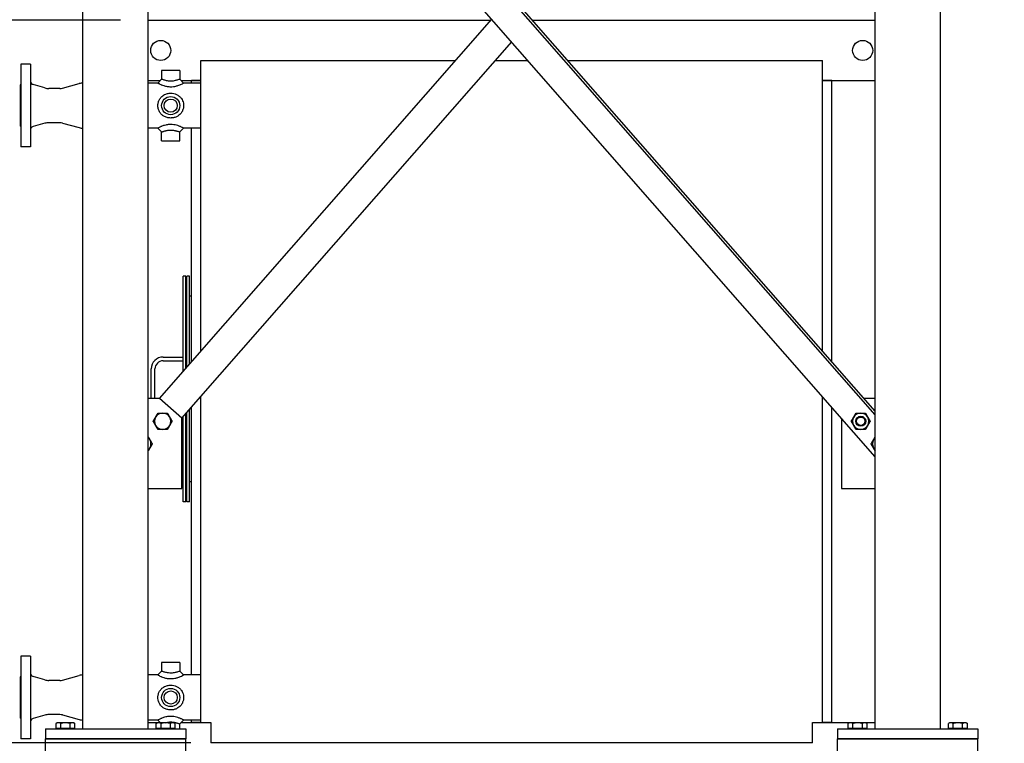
# Model space of a CAD drawing. Header units: inches. Extents: x 24 to 1128, y -94 to 748.
# Tile 14 of 256: x 119 to 217, y 285 to 357. Entities that reach past the tile are written whole.
import ezdxf

# ---------------------------------------------------------------- set-up
doc = ezdxf.new("R2010")
doc.units = ezdxf.units.IN
doc.header["$LTSCALE"] = 32
doc.header["$MEASUREMENT"] = 0
doc.layers.add('Dimension (ANSI)', color=7, linetype='Continuous', lineweight=25)
doc.layers.add('Visible (ANSI)', color=7, linetype='Continuous', lineweight=30)
doc.styles.add('Note Text (ANSI)', font='tahoma.ttf')
doc.dimstyles.new('Architectural (ANSI)', dxfattribs={"dimscale": 32, "dimtxt": 0.125, "dimasz": 0.098425, "dimexe": 0.125, "dimexo": 0.0625, "dimgap": 0.031496, "dimtad": 0, "dimtih": 1, "dimtoh": 1, "dimdec": 4, "dimrnd": 1e-08, "dimzin": 3, "dimdsep": 46, "dimlunit": 4, "dimtxsty": 'Note Text (ANSI)', "dimcen": 0.09, "dimdle": 0.393701, "dimclrd": 256, "dimclre": 256, "dimclrt": 256, "dimadec": 0, "dimazin": 3, "dimtfac": 0.96, "dimtofl": 0, "dimtmove": 0, "dimatfit": 3, "dimfxl": 1, "dimfrac": 2, "dimtolj": 1, "dimtzin": 12, "dimlwd": -1, "dimlwe": -1, "dimarcsym": 0})

# ---------------------------------------------------------------- blocks, each defined once
blk = doc.blocks.new('*D14')
at = {"layer": 'Defpoints', "color": 0, "transparency": 16777216}
for p in [(140.234, 417.109), (59.604, 127.539), (233.983, 127.539)]:
    blk.add_point(p, dxfattribs=at)
at = {"layer": 'Dimension (ANSI)', "transparency": 16777216}
for p, q in [((138.234, 417.109), (55.604, 417.109)), ((59.604, 413.959), (59.604, 254.102)), ((59.604, 130.689), (59.604, 247.035)), ((231.983, 127.539), (55.604, 127.539))]:
    blk.add_line(p, q, dxfattribs=at)
for points in [[(59.079, 413.959), (60.129, 413.959), (59.604, 417.109)], [(59.079, 130.689), (60.129, 130.689), (59.604, 127.539)]]:
    blk.add_solid(points, dxfattribs=at)
at = {"layer": 'Dimension (ANSI)', "transparency": 16777216, "insert": (46.299, 253.094), "char_height": 4, "attachment_point": 1, "style": 'Note Text (ANSI)'}
blk.add_mtext('\\A1;24\'-1 9/16"', dxfattribs=at)
blk = doc.blocks.new('*D16')
at = {"layer": 'Defpoints', "color": 0, "transparency": 16777216}
for p in [(130.984, 356.814), (75.183, 284.814), (137.984, 284.814)]:
    blk.add_point(p, dxfattribs=at)
at = {"layer": 'Dimension (ANSI)', "transparency": 16777216}
for p, q in [((128.984, 356.814), (71.183, 356.814)), ((75.183, 353.664), (75.183, 323.903)), ((75.183, 287.963), (75.183, 317.724)), ((135.984, 284.814), (71.183, 284.814))]:
    blk.add_line(p, q, dxfattribs=at)
for points in [[(74.658, 353.664), (75.708, 353.664), (75.183, 356.814)], [(74.658, 287.963), (75.708, 287.963), (75.183, 284.814)]]:
    blk.add_solid(points, dxfattribs=at)
at = {"layer": 'Dimension (ANSI)', "transparency": 16777216, "insert": (69.764, 322.896), "char_height": 4, "attachment_point": 1, "style": 'Note Text (ANSI)'}
blk.add_mtext('\\A1;6\'-0"', dxfattribs=at)

msp = doc.modelspace()

# ---------------------------------------------------------------- linework, layer by layer
at = {"layer": 'Visible (ANSI)'}
for p, q in [((204.23402, 317.47901), (134.37444, 397.17862)), ((204.23402, 317.85828), (134.70688, 397.17862)), ((125.23402, 286.18862), (125.23402, 396.42862)), ((131.73402, 286.18862), (131.73402, 396.42862)), ((204.23402, 313.30702), (131.73402, 396.01897)), ((204.23402, 286.18862), (204.23402, 396.42862)), ((210.73402, 286.18862), (210.73402, 396.42862)), ((131.73402, 356.81362), (165.87978, 356.81362)), ((132.85051, 319.13203), (165.98935, 356.93862)), ((170.08826, 356.81362), (204.23402, 356.81362)), ((135.10652, 317.15455), (167.98402, 354.663)), ((136.98402, 352.81362), (162.37364, 352.81362)), ((136.98402, 323.84777), (136.98402, 352.81362)), ((166.36298, 352.81362), (169.60506, 352.81362)), ((173.5944, 352.81362), (198.98402, 352.81362)), ((198.98402, 323.84777), (198.98402, 352.81362)), ((119.98402, 352.43862), (119.04652, 352.43862)), ((119.04652, 352.43862), (119.04652, 344.18862)), ((119.98402, 352.43862), (119.98402, 344.18862)), ((133.07777, 351.81362), (133.07777, 350.93862)), ((134.89027, 351.81362), (133.07777, 351.81362)), ((134.89027, 351.81362), (134.89027, 350.93862)), ((131.73402, 350.81362), (132.95277, 350.81362)), ((132.70277, 350.56362), (131.73402, 350.56362)), ((132.70277, 350.56362), (133.07777, 350.93862)), ((134.89027, 350.93862), (135.26527, 350.56362)), ((135.01527, 350.81362), (136.98402, 350.81362)), ((136.98402, 350.56362), (135.26527, 350.56362)), ((136.98402, 350.81362), (136.06402, 350.81362)), ((136.06402, 350.56362), (136.06402, 350.81362)), ((198.98402, 350.81362), (204.23402, 350.81362)), ((199.90402, 350.81362), (198.98402, 350.81362)), ((199.90402, 322.79818), (199.90402, 350.81362)), ((119.04652, 350.37612), (118.98402, 350.37612)), ((118.98402, 350.37612), (118.98402, 346.25112)), ((121.41887, 350.07473), (120.25566, 350.40828)), ((122.91224, 350.01662), (121.83233, 350.01662)), ((123.17605, 350.05205), (124.85223, 350.51049)), ((122.91224, 346.61062), (121.83233, 346.61062)), ((119.04652, 346.25112), (118.98402, 346.25112)), ((121.41887, 346.55252), (120.25566, 346.21897)), ((123.17605, 346.5752), (124.85223, 346.11676)), ((132.70277, 346.06362), (131.73402, 346.06362)), ((133.07777, 345.68862), (132.70277, 346.06362)), ((133.07777, 344.81362), (133.07777, 345.68862)), ((135.26527, 346.06362), (134.89027, 345.68862)), ((134.89027, 344.81362), (134.89027, 345.68862)), ((136.98402, 346.06362), (135.26527, 346.06362)), ((136.06402, 322.79818), (136.06402, 346.06362)), ((133.07777, 344.81362), (134.89027, 344.81362)), ((119.98402, 344.18862), (119.04652, 344.18862)), ((135.47452, 331.31362), (135.22452, 331.31362)), ((135.22452, 321.84043), (135.22452, 331.31362)), ((135.47452, 322.12565), (135.47452, 331.31362)), ((135.84952, 331.31362), (135.59952, 331.31362)), ((135.59952, 322.26825), (135.59952, 331.31362)), ((135.84952, 322.55347), (135.84952, 331.31362)), ((136.06402, 329.31362), (135.84952, 329.31362)), ((133.22452, 323.25112), (135.22452, 323.25112)), ((132.03702, 319.13203), (132.03702, 322.06362)), ((132.41202, 319.13203), (132.41202, 322.06362)), ((133.22452, 322.87612), (135.22452, 322.87612)), ((132.85051, 319.13203), (131.73402, 319.13203)), ((135.10652, 317.15455), (132.85051, 319.13203)), ((136.98402, 286.81362), (136.98402, 319.29651)), ((198.98402, 286.81362), (198.98402, 319.29651)), ((204.23402, 319.13203), (203.11753, 319.13203)), ((136.06402, 291.56362), (136.06402, 318.24692)), ((199.90402, 286.81362), (199.90402, 318.24692)), ((135.10652, 310.15455), (135.10652, 317.15455)), ((135.22452, 317.25112), (135.19117, 317.25112)), ((135.22452, 308.81362), (135.22452, 317.28918)), ((135.47452, 308.81362), (135.47452, 317.57439)), ((135.59952, 308.81362), (135.59952, 317.717)), ((135.84952, 308.81362), (135.84952, 318.00221)), ((200.86152, 317.15455), (200.86152, 310.15455)), ((135.22452, 316.87612), (135.10652, 316.87612)), ((136.06402, 310.81362), (135.84952, 310.81362)), ((131.73402, 310.15455), (135.10652, 310.15455)), ((200.86152, 310.15455), (204.23402, 310.15455)), ((135.47452, 308.81362), (135.22452, 308.81362)), ((135.84952, 308.81362), (135.59952, 308.81362)), ((119.98402, 293.43862), (119.04652, 293.43862)), ((119.04652, 293.43862), (119.04652, 285.18862)), ((119.98402, 293.43862), (119.98402, 285.18862)), ((133.07777, 292.81362), (133.07777, 291.93862)), ((134.89027, 292.81362), (133.07777, 292.81362)), ((134.89027, 292.81362), (134.89027, 291.93862)), ((132.70277, 291.56362), (133.07777, 291.93862)), ((134.89027, 291.93862), (135.26527, 291.56362)), ((119.04652, 291.37612), (118.98402, 291.37612)), ((118.98402, 291.37612), (118.98402, 287.25112)), ((121.41887, 291.07473), (120.25566, 291.40828)), ((122.91224, 291.01662), (121.83233, 291.01662)), ((123.17605, 291.05205), (124.85223, 291.51049)), ((132.70277, 291.56362), (131.73402, 291.56362)), ((136.98402, 291.56362), (135.26527, 291.56362)), ((119.04652, 287.25112), (118.98402, 287.25112)), ((121.41887, 287.55252), (120.25566, 287.21897)), ((122.91224, 287.61062), (121.83233, 287.61062)), ((122.67152, 286.798), (122.54583, 286.72543)), ((122.54583, 286.21363), (122.54583, 286.72543)), ((122.78037, 286.798), (122.67152, 286.798)), ((123.48402, 286.798), (122.78037, 286.798)), ((123.01492, 286.21363), (123.01492, 286.72543)), ((123.17605, 287.5752), (124.85223, 287.11676)), ((124.18767, 286.798), (123.48402, 286.798)), ((123.95312, 286.21363), (123.95312, 286.72543)), ((124.29652, 286.798), (124.18767, 286.798)), ((124.29652, 286.798), (124.42221, 286.72543)), ((124.42221, 286.21363), (124.42221, 286.72543)), ((132.70277, 287.06362), (131.73402, 287.06362)), ((131.73402, 286.81362), (132.95277, 286.81362)), ((132.67152, 286.798), (132.54583, 286.72543)), ((132.54583, 286.21363), (132.54583, 286.72543)), ((132.78037, 286.798), (132.67152, 286.798)), ((132.96839, 286.798), (132.70277, 287.06362)), ((133.48402, 286.798), (132.78037, 286.798)), ((133.01492, 286.21363), (133.01492, 286.72543)), ((134.18767, 286.798), (133.48402, 286.798)), ((133.95312, 286.21363), (133.95312, 286.72543)), ((134.29652, 286.798), (134.18767, 286.798)), ((134.29652, 286.798), (134.42221, 286.72543)), ((134.42221, 286.21363), (134.42221, 286.72543)), ((135.26527, 287.06362), (134.89027, 286.68862)), ((135.01527, 286.81362), (136.98402, 286.81362)), ((136.98402, 287.06362), (135.26527, 287.06362)), ((136.06402, 286.81362), (136.06402, 287.06362)), ((136.98402, 286.81362), (136.06402, 286.81362)), ((136.98402, 286.81362), (137.98402, 286.81362)), ((137.98402, 286.81362), (137.98402, 284.81362)), ((197.98402, 284.81362), (197.98402, 286.81362)), ((197.98402, 286.81362), (198.98402, 286.81362)), ((199.90402, 286.81362), (198.98402, 286.81362)), ((198.98402, 286.81362), (204.23402, 286.81362)), ((201.67152, 286.798), (201.54583, 286.72543)), ((201.54583, 286.21363), (201.54583, 286.72543)), ((201.78037, 286.798), (201.67152, 286.798)), ((202.48402, 286.798), (201.78037, 286.798)), ((202.01492, 286.21363), (202.01492, 286.72543)), ((203.18767, 286.798), (202.48402, 286.798)), ((202.95312, 286.21363), (202.95312, 286.72543)), ((203.29652, 286.798), (203.18767, 286.798)), ((203.29652, 286.798), (203.42221, 286.72543)), ((203.42221, 286.21363), (203.42221, 286.72543)), ((211.67152, 286.798), (211.54583, 286.72543)), ((211.54583, 286.21363), (211.54583, 286.72543)), ((211.78037, 286.798), (211.67152, 286.798)), ((212.48402, 286.798), (211.78037, 286.798)), ((212.01492, 286.21363), (212.01492, 286.72543)), ((213.18767, 286.798), (212.48402, 286.798)), ((212.95312, 286.21363), (212.95312, 286.72543)), ((213.29652, 286.798), (213.18767, 286.798)), ((213.29652, 286.798), (213.42221, 286.72543)), ((213.42221, 286.21363), (213.42221, 286.72543)), ((121.48402, 286.18862), (121.48402, 285.18862)), ((121.48402, 286.18862), (135.48402, 286.18862)), ((123.01492, 286.21363), (122.54583, 286.21363)), ((122.75277, 286.21363), (122.75277, 286.18862)), ((123.95312, 286.21363), (123.01492, 286.21363)), ((124.42221, 286.21363), (123.95312, 286.21363)), ((124.21527, 286.21363), (124.21527, 286.18862)), ((133.01492, 286.21363), (132.54583, 286.21363)), ((132.75277, 286.21363), (132.75277, 286.18862)), ((133.95312, 286.21363), (133.01492, 286.21363)), ((134.42221, 286.21363), (133.95312, 286.21363)), ((134.21527, 286.21363), (134.21527, 286.18862)), ((134.89027, 286.18862), (134.89027, 286.68862)), ((135.48402, 286.18862), (135.48402, 285.18862)), ((200.48402, 286.18862), (200.48402, 285.18862)), ((200.48402, 286.18862), (214.48402, 286.18862)), ((202.01492, 286.21363), (201.54583, 286.21363)), ((201.75277, 286.21363), (201.75277, 286.18862)), ((202.95312, 286.21363), (202.01492, 286.21363)), ((203.42221, 286.21363), (202.95312, 286.21363)), ((203.21527, 286.21363), (203.21527, 286.18862)), ((212.01492, 286.21363), (211.54583, 286.21363)), ((211.75277, 286.21363), (211.75277, 286.18862)), ((212.95312, 286.21363), (212.01492, 286.21363)), ((213.42221, 286.21363), (212.95312, 286.21363)), ((213.21527, 286.21363), (213.21527, 286.18862)), ((214.48402, 286.18862), (214.48402, 285.18862)), ((119.98402, 285.18862), (119.04652, 285.18862)), ((121.48402, 285.18862), (135.48402, 285.18862)), ((121.48402, 283.93862), (121.48402, 285.18862)), ((135.48402, 285.18862), (121.48402, 285.18862)), ((135.48402, 283.93862), (135.48402, 285.18862)), ((197.98402, 284.81362), (137.98402, 284.81362)), ((200.48402, 283.93862), (200.48402, 285.18862)), ((200.48402, 285.18862), (214.48402, 285.18862)), ((214.48402, 285.18862), (200.48402, 285.18862)), ((214.48402, 283.93862), (214.48402, 285.18862))]:
    msp.add_line(p, q, dxfattribs=at)
for centre, radius in [((132.98402, 353.81362), 1), ((202.98402, 353.81362), 1), ((133.98402, 348.31362), 0.90625), ((133.98402, 348.31362), 0.6575), ((202.79026, 316.8505), 0.50016), ((202.79026, 316.8505), 0.5), ((202.79026, 316.8505), 0.42332), ((133.98402, 289.31362), 0.90625), ((133.98402, 289.31362), 0.6575)]:
    msp.add_circle(centre, radius, dxfattribs=at)
for centre, radius, start, end in [((120.35902, 350.76875), 0.375, 180, 254), ((125.24795, 349.06362), 1.5, 90.5319471, 105.2963195), ((121.83233, 351.51662), 1.5, 254, 270), ((122.91224, 351.01662), 1, 270, 285.2963195), ((121.83233, 345.11062), 1.5, 90, 106), ((122.91224, 345.61062), 1, 74.7036805, 90), ((120.35902, 345.8585), 0.375, 106, 180), ((125.24795, 347.56362), 1.5, 254.7036805, 269.4680529), ((133.22452, 322.06362), 1.1875, 90, 180), ((133.22452, 322.06362), 0.8125, 90, 180), ((133.17778, 316.8505), 0.8125, 150, 210), ((133.17778, 316.8505), 0.8125, 90, 150), ((133.17778, 316.8505), 0.8125, 30, 90), ((133.17778, 316.8505), 0.8125, 330, 30), ((202.79026, 316.8505), 0.8125, 150, 210), ((202.79026, 316.8505), 0.8125, 90, 150), ((202.79026, 316.8505), 0.8125, 30, 90), ((202.79026, 316.8505), 0.8125, 330, 30), ((133.17778, 316.8505), 0.8125, 210, 270), ((133.17778, 316.8505), 0.8125, 270, 330), ((202.79026, 316.8505), 0.8125, 210, 270), ((202.79026, 316.8505), 0.8125, 270, 330), ((131.2003, 314.59448), 0.8125, 30, 48.9373136), ((204.76774, 314.59448), 0.8125, 131.0626864, 150), ((131.2003, 314.59448), 0.8125, 330, 30), ((204.76774, 314.59448), 0.8125, 150, 210), ((131.2003, 314.59448), 0.8125, 311.0626864, 330), ((204.76774, 314.59448), 0.8125, 210, 228.9373136), ((120.35902, 291.76875), 0.375, 180, 254), ((121.83233, 292.51662), 1.5, 254, 270), ((122.91224, 292.01662), 1, 270, 285.2963195), ((125.24795, 290.06362), 1.5, 90.5319471, 105.2963195), ((120.35902, 286.8585), 0.375, 106, 180), ((121.83233, 286.11062), 1.5, 90, 106), ((122.91224, 286.61062), 1, 74.7036805, 90), ((125.24795, 288.56362), 1.5, 254.7036805, 269.4680529)]:
    msp.add_arc(centre, radius, start, end, dxfattribs=at)
for points, knots in [([(132.70277, 350.56362), (132.70277, 350.56362), (132.70898, 350.56006), (132.74053, 350.54235), (132.77329, 350.52409), (132.86704, 350.47531), (132.93008, 350.44406), (133.02481, 350.40227), (133.04844, 350.39218), (133.13783, 350.3555), (133.21304, 350.32742), (133.39447, 350.27089), (133.50388, 350.24345), (133.73835, 350.20445), (133.8637, 350.19393), (133.98402, 350.19393)], [-3.51206982, -3.51206982, -3.51206982, -3.51206982, -3.1223982, -3.1223982, -2.55823604, -2.55823604, -1.94948186, -1.94948186, -1.7569507, -1.7569507, -1.24025512, -1.24025512, -0.63207034, -0.63207034, 0, 0, 0, 0]), ([(133.98402, 350.74804), (133.91617, 350.74804), (133.84537, 350.7523), (133.70405, 350.7693), (133.63354, 350.78172), (133.50733, 350.80913), (133.45115, 350.82337), (133.381, 350.84265), (133.36206, 350.84801), (133.28473, 350.8705), (133.22961, 350.88795), (133.14489, 350.91565), (133.11384, 350.92625), (133.08378, 350.93654), (133.07777, 350.93862), (133.07777, 350.93862)], [0, 0, 0, 0, 0.63207034, 0.63207034, 1.24025512, 1.24025512, 1.7569507, 1.7569507, 1.94948186, 1.94948186, 2.55823604, 2.55823604, 3.1223982, 3.1223982, 3.51206982, 3.51206982, 3.51206982, 3.51206982]), ([(134.89027, 350.93862), (134.89027, 350.93862), (134.88261, 350.93597), (134.84751, 350.92397), (134.81551, 350.9131), (134.73192, 350.88589), (134.67969, 350.86944), (134.60577, 350.84795), (134.58694, 350.84262), (134.5228, 350.825), (134.47364, 350.81242), (134.3592, 350.78666), (134.29314, 350.77422), (134.16365, 350.75641), (134.10014, 350.75092), (134.02026, 350.74833), (134.00204, 350.74804), (133.98402, 350.74804)], [10.53620947, 10.53620947, 10.53620947, 10.53620947, 10.97498925, 10.97498925, 11.52555668, 11.52555668, 12.09985794, 12.09985794, 12.2913286, 12.2913286, 12.74821712, 12.74821712, 13.31955091, 13.31955091, 13.88041818, 13.88041818, 14.0482793, 14.0482793, 14.0482793, 14.0482793]), ([(133.98402, 350.19393), (134.01597, 350.19393), (134.04829, 350.19463), (134.18926, 350.20085), (134.29925, 350.21412), (134.50984, 350.25434), (134.61022, 350.28134), (134.77229, 350.3339), (134.83775, 350.35859), (134.91946, 350.39213), (134.94297, 350.40216), (135.03354, 350.4421), (135.09355, 350.47163), (135.18648, 350.51963), (135.22042, 350.53842), (135.25737, 350.55908), (135.26527, 350.56362), (135.26527, 350.56362)], [-14.0482793, -14.0482793, -14.0482793, -14.0482793, -13.88041818, -13.88041818, -13.31955091, -13.31955091, -12.74821712, -12.74821712, -12.2913286, -12.2913286, -12.09985794, -12.09985794, -11.52555668, -11.52555668, -10.97498925, -10.97498925, -10.53620947, -10.53620947, -10.53620947, -10.53620947]), ([(133.98402, 347.07792), (134.01597, 347.07792), (134.04829, 347.07899), (134.18926, 347.08849), (134.29925, 347.1086), (134.50984, 347.17449), (134.61022, 347.22065), (134.77229, 347.32189), (134.83775, 347.3733), (134.91946, 347.45167), (134.94297, 347.47618), (135.03354, 347.57946), (135.09355, 347.66888), (135.18648, 347.86045), (135.22042, 347.96198), (135.25737, 348.14831), (135.26527, 348.23221), (135.26527, 348.39503), (135.25737, 348.47893), (135.2246, 348.64421), (135.19975, 348.72557), (135.1348, 348.87955), (135.09467, 348.95233), (135.01654, 349.06522), (134.98159, 349.10859), (134.90914, 349.18689), (134.87224, 349.22185), (134.79141, 349.28894), (134.74791, 349.3205), (134.62019, 349.40053), (134.53017, 349.44337), (134.3388, 349.50847), (134.23728, 349.53049), (134.08492, 349.54671), (134.03402, 349.54933), (133.9281, 349.54933), (133.87106, 349.54605), (133.70058, 349.52569), (133.58748, 349.49798), (133.4031, 349.4267), (133.3282, 349.38882), (133.20575, 349.31096), (133.15578, 349.27327), (133.07123, 349.19887), (133.03536, 349.16295), (132.96639, 349.08399), (132.93393, 349.04147), (132.85223, 348.91741), (132.80864, 348.83036), (132.74098, 348.64087), (132.71837, 348.5378), (132.70467, 348.39459), (132.70277, 348.3538), (132.70277, 348.24133), (132.70898, 348.16706), (132.74053, 347.98691), (132.77329, 347.88197), (132.86704, 347.68021), (132.93008, 347.58459), (133.02481, 347.47646), (133.04844, 347.4518), (133.13783, 347.36607), (133.21304, 347.30853), (133.39447, 347.20193), (133.50388, 347.15623), (133.73835, 347.0935), (133.8637, 347.07792), (133.98402, 347.07792)], [-14.0482793, -14.0482793, -14.0482793, -14.0482793, -13.88041818, -13.88041818, -13.31955091, -13.31955091, -12.74821712, -12.74821712, -12.2913286, -12.2913286, -12.09985794, -12.09985794, -11.52555668, -11.52555668, -10.97498925, -10.97498925, -10.53620947, -10.53620947, -10.09742969, -10.09742969, -9.65864991, -9.65864991, -9.21987013, -9.21987013, -8.91402858, -8.91402858, -8.62064719, -8.62064719, -8.3272658, -8.3272658, -7.80934495, -7.80934495, -7.28680588, -7.28680588, -7.02413965, -7.02413965, -6.73038552, -6.73038552, -6.1456643, -6.1456643, -5.70642662, -5.70642662, -5.36339235, -5.36339235, -5.07134153, -5.07134153, -4.77929071, -4.77929071, -4.26949959, -4.26949959, -3.72862879, -3.72862879, -3.51206982, -3.51206982, -3.1223982, -3.1223982, -2.55823604, -2.55823604, -1.94948186, -1.94948186, -1.7569507, -1.7569507, -1.24025512, -1.24025512, -0.63207034, -0.63207034, 0, 0, 0, 0]), ([(135.26527, 346.06362), (135.26527, 346.06362), (135.25737, 346.06817), (135.2246, 346.08649), (135.19975, 346.10025), (135.1348, 346.13453), (135.09467, 346.15504), (135.01654, 346.19231), (134.98159, 346.2083), (134.90914, 346.23959), (134.87224, 346.25474), (134.79141, 346.28566), (134.74791, 346.30122), (134.62019, 346.34272), (134.53017, 346.36745), (134.3388, 346.40671), (134.23728, 346.42103), (134.08492, 346.43159), (134.03402, 346.43332), (133.9281, 346.43332), (133.87106, 346.43115), (133.70058, 346.41793), (133.58748, 346.39998), (133.4031, 346.35791), (133.3282, 346.33654), (133.20575, 346.29638), (133.15578, 346.27806), (133.07123, 346.24475), (133.03536, 346.22965), (132.96639, 346.19919), (132.93393, 346.18407), (132.85223, 346.14457), (132.80864, 346.12176), (132.74098, 346.08533), (132.71837, 346.07248), (132.70467, 346.06471), (132.70277, 346.06362), (132.70277, 346.06362)], [-10.53620947, -10.53620947, -10.53620947, -10.53620947, -10.09742969, -10.09742969, -9.65864991, -9.65864991, -9.21987013, -9.21987013, -8.91402858, -8.91402858, -8.62064719, -8.62064719, -8.3272658, -8.3272658, -7.80934495, -7.80934495, -7.28680588, -7.28680588, -7.02413965, -7.02413965, -6.73038552, -6.73038552, -6.1456643, -6.1456643, -5.70642662, -5.70642662, -5.36339235, -5.36339235, -5.07134153, -5.07134153, -4.77929071, -4.77929071, -4.26949959, -4.26949959, -3.72862879, -3.72862879, -3.51206982, -3.51206982, -3.51206982, -3.51206982]), ([(133.07777, 345.68862), (133.07777, 345.68862), (133.0796, 345.68926), (133.09275, 345.69379), (133.11449, 345.70129), (133.17708, 345.7222), (133.2166, 345.73517), (133.28702, 345.75708), (133.31435, 345.76536), (133.37069, 345.78175), (133.39921, 345.78974), (133.46421, 345.80702), (133.50129, 345.81629), (133.58812, 345.83603), (133.63849, 345.84608), (133.75578, 345.8652), (133.82274, 345.87278), (133.92033, 345.87831), (133.95249, 345.8792), (134.01221, 345.8792), (134.04091, 345.87849), (134.12786, 345.87408), (134.18735, 345.86807), (134.3065, 345.85052), (134.3662, 345.83903), (134.45645, 345.81869), (134.48838, 345.81087), (134.54964, 345.79498), (134.5786, 345.78702), (134.63704, 345.7703), (134.66616, 345.7616), (134.73294, 345.74103), (134.76876, 345.72945), (134.82803, 345.70989), (134.85147, 345.70192), (134.88261, 345.69128), (134.89027, 345.68862), (134.89027, 345.68862)], [3.51206982, 3.51206982, 3.51206982, 3.51206982, 3.72862879, 3.72862879, 4.26949959, 4.26949959, 4.77929071, 4.77929071, 5.07134153, 5.07134153, 5.36339235, 5.36339235, 5.70642662, 5.70642662, 6.1456643, 6.1456643, 6.73038552, 6.73038552, 7.02413965, 7.02413965, 7.28680588, 7.28680588, 7.80934495, 7.80934495, 8.3272658, 8.3272658, 8.62064719, 8.62064719, 8.91402858, 8.91402858, 9.21987013, 9.21987013, 9.65864991, 9.65864991, 10.09742969, 10.09742969, 10.53620947, 10.53620947, 10.53620947, 10.53620947]), ([(133.98402, 291.74804), (133.91617, 291.74804), (133.84537, 291.7523), (133.70405, 291.7693), (133.63354, 291.78172), (133.50733, 291.80913), (133.45115, 291.82337), (133.381, 291.84265), (133.36206, 291.84801), (133.28473, 291.8705), (133.22961, 291.88795), (133.14489, 291.91565), (133.11384, 291.92625), (133.08378, 291.93654), (133.07777, 291.93862), (133.07777, 291.93862)], [0, 0, 0, 0, 0.63207034, 0.63207034, 1.24025512, 1.24025512, 1.7569507, 1.7569507, 1.94948186, 1.94948186, 2.55823604, 2.55823604, 3.1223982, 3.1223982, 3.51206982, 3.51206982, 3.51206982, 3.51206982]), ([(134.89027, 291.93862), (134.89027, 291.93862), (134.88261, 291.93597), (134.84751, 291.92397), (134.81551, 291.9131), (134.73192, 291.88589), (134.67969, 291.86944), (134.60577, 291.84795), (134.58694, 291.84262), (134.5228, 291.825), (134.47364, 291.81242), (134.3592, 291.78666), (134.29314, 291.77422), (134.16365, 291.75641), (134.10014, 291.75092), (134.02026, 291.74833), (134.00204, 291.74804), (133.98402, 291.74804)], [10.53620947, 10.53620947, 10.53620947, 10.53620947, 10.97498925, 10.97498925, 11.52555668, 11.52555668, 12.09985794, 12.09985794, 12.2913286, 12.2913286, 12.74821712, 12.74821712, 13.31955091, 13.31955091, 13.88041818, 13.88041818, 14.0482793, 14.0482793, 14.0482793, 14.0482793]), ([(132.70277, 291.56362), (132.70277, 291.56362), (132.70898, 291.56006), (132.74053, 291.54235), (132.77329, 291.52409), (132.86704, 291.47531), (132.93008, 291.44406), (133.02481, 291.40227), (133.04844, 291.39218), (133.13783, 291.3555), (133.21304, 291.32742), (133.39447, 291.27089), (133.50388, 291.24345), (133.73835, 291.20445), (133.8637, 291.19393), (133.98402, 291.19393)], [-3.51206982, -3.51206982, -3.51206982, -3.51206982, -3.1223982, -3.1223982, -2.55823604, -2.55823604, -1.94948186, -1.94948186, -1.7569507, -1.7569507, -1.24025512, -1.24025512, -0.63207034, -0.63207034, 0, 0, 0, 0]), ([(133.98402, 291.19393), (134.01597, 291.19393), (134.04829, 291.19463), (134.18926, 291.20085), (134.29925, 291.21412), (134.50984, 291.25434), (134.61022, 291.28134), (134.77229, 291.3339), (134.83775, 291.35859), (134.91946, 291.39213), (134.94297, 291.40216), (135.03354, 291.4421), (135.09355, 291.47163), (135.18648, 291.51963), (135.22042, 291.53842), (135.25737, 291.55908), (135.26527, 291.56362), (135.26527, 291.56362)], [-14.0482793, -14.0482793, -14.0482793, -14.0482793, -13.88041818, -13.88041818, -13.31955091, -13.31955091, -12.74821712, -12.74821712, -12.2913286, -12.2913286, -12.09985794, -12.09985794, -11.52555668, -11.52555668, -10.97498925, -10.97498925, -10.53620947, -10.53620947, -10.53620947, -10.53620947]), ([(133.98402, 288.07792), (134.01597, 288.07792), (134.04829, 288.07899), (134.18926, 288.08849), (134.29925, 288.1086), (134.50984, 288.17449), (134.61022, 288.22065), (134.77229, 288.32189), (134.83775, 288.3733), (134.91946, 288.45167), (134.94297, 288.47618), (135.03354, 288.57946), (135.09355, 288.66888), (135.18648, 288.86045), (135.22042, 288.96198), (135.25737, 289.14831), (135.26527, 289.23221), (135.26527, 289.39503), (135.25737, 289.47893), (135.2246, 289.64421), (135.19975, 289.72557), (135.1348, 289.87955), (135.09467, 289.95233), (135.01654, 290.06522), (134.98159, 290.10859), (134.90914, 290.18689), (134.87224, 290.22185), (134.79141, 290.28894), (134.74791, 290.3205), (134.62019, 290.40053), (134.53017, 290.44337), (134.3388, 290.50847), (134.23728, 290.53049), (134.08492, 290.54671), (134.03402, 290.54933), (133.9281, 290.54933), (133.87106, 290.54605), (133.70058, 290.52569), (133.58748, 290.49798), (133.4031, 290.4267), (133.3282, 290.38882), (133.20575, 290.31096), (133.15578, 290.27327), (133.07123, 290.19887), (133.03536, 290.16295), (132.96639, 290.08399), (132.93393, 290.04147), (132.85223, 289.91741), (132.80864, 289.83036), (132.74098, 289.64087), (132.71837, 289.5378), (132.70467, 289.39459), (132.70277, 289.3538), (132.70277, 289.24133), (132.70898, 289.16706), (132.74053, 288.98691), (132.77329, 288.88197), (132.86704, 288.68021), (132.93008, 288.58459), (133.02481, 288.47646), (133.04844, 288.4518), (133.13783, 288.36607), (133.21304, 288.30853), (133.39447, 288.20193), (133.50388, 288.15623), (133.73835, 288.0935), (133.8637, 288.07792), (133.98402, 288.07792)], [-14.0482793, -14.0482793, -14.0482793, -14.0482793, -13.88041818, -13.88041818, -13.31955091, -13.31955091, -12.74821712, -12.74821712, -12.2913286, -12.2913286, -12.09985794, -12.09985794, -11.52555668, -11.52555668, -10.97498925, -10.97498925, -10.53620947, -10.53620947, -10.09742969, -10.09742969, -9.65864991, -9.65864991, -9.21987013, -9.21987013, -8.91402858, -8.91402858, -8.62064719, -8.62064719, -8.3272658, -8.3272658, -7.80934495, -7.80934495, -7.28680588, -7.28680588, -7.02413965, -7.02413965, -6.73038552, -6.73038552, -6.1456643, -6.1456643, -5.70642662, -5.70642662, -5.36339235, -5.36339235, -5.07134153, -5.07134153, -4.77929071, -4.77929071, -4.26949959, -4.26949959, -3.72862879, -3.72862879, -3.51206982, -3.51206982, -3.1223982, -3.1223982, -2.55823604, -2.55823604, -1.94948186, -1.94948186, -1.7569507, -1.7569507, -1.24025512, -1.24025512, -0.63207034, -0.63207034, 0, 0, 0, 0]), ([(135.26527, 287.06362), (135.26527, 287.06362), (135.25737, 287.06817), (135.2246, 287.08649), (135.19975, 287.10025), (135.1348, 287.13453), (135.09467, 287.15504), (135.01654, 287.19231), (134.98159, 287.2083), (134.90914, 287.23959), (134.87224, 287.25474), (134.79141, 287.28566), (134.74791, 287.30122), (134.62019, 287.34272), (134.53017, 287.36745), (134.3388, 287.40671), (134.23728, 287.42103), (134.08492, 287.43159), (134.03402, 287.43332), (133.9281, 287.43332), (133.87106, 287.43115), (133.70058, 287.41793), (133.58748, 287.39998), (133.4031, 287.35791), (133.3282, 287.33654), (133.20575, 287.29638), (133.15578, 287.27806), (133.07123, 287.24475), (133.03536, 287.22965), (132.96639, 287.19919), (132.93393, 287.18407), (132.85223, 287.14457), (132.80864, 287.12176), (132.74098, 287.08533), (132.71837, 287.07248), (132.70467, 287.06471), (132.70277, 287.06362), (132.70277, 287.06362)], [-10.53620947, -10.53620947, -10.53620947, -10.53620947, -10.09742969, -10.09742969, -9.65864991, -9.65864991, -9.21987013, -9.21987013, -8.91402858, -8.91402858, -8.62064719, -8.62064719, -8.3272658, -8.3272658, -7.80934495, -7.80934495, -7.28680588, -7.28680588, -7.02413965, -7.02413965, -6.73038552, -6.73038552, -6.1456643, -6.1456643, -5.70642662, -5.70642662, -5.36339235, -5.36339235, -5.07134153, -5.07134153, -4.77929071, -4.77929071, -4.26949959, -4.26949959, -3.72862879, -3.72862879, -3.51206982, -3.51206982, -3.51206982, -3.51206982]), ([(133.43029, 286.798), (133.46505, 286.80723), (133.50172, 286.81638), (133.58812, 286.83603), (133.63849, 286.84608), (133.75578, 286.8652), (133.82274, 286.87278), (133.92033, 286.87831), (133.95249, 286.8792), (134.01221, 286.8792), (134.04091, 286.87849), (134.12786, 286.87408), (134.18735, 286.86807), (134.3065, 286.85052), (134.3662, 286.83903), (134.45645, 286.81869), (134.48838, 286.81087), (134.54964, 286.79498), (134.5786, 286.78702), (134.63704, 286.7703), (134.66616, 286.7616), (134.73294, 286.74103), (134.76876, 286.72945), (134.82803, 286.70989), (134.85147, 286.70192), (134.88261, 286.69128), (134.89027, 286.68862), (134.89027, 286.68862)], [5.36725812, 5.36725812, 5.36725812, 5.36725812, 5.70642662, 5.70642662, 6.1456643, 6.1456643, 6.73038552, 6.73038552, 7.02413965, 7.02413965, 7.28680588, 7.28680588, 7.80934495, 7.80934495, 8.3272658, 8.3272658, 8.62064719, 8.62064719, 8.91402858, 8.91402858, 9.21987013, 9.21987013, 9.65864991, 9.65864991, 10.09742969, 10.09742969, 10.53620947, 10.53620947, 10.53620947, 10.53620947])]:
    msp.add_open_spline(points, degree=3, knots=knots, dxfattribs=at)
for points, weights in [([(132.23958, 316.8505), (132.36528, 317.06821), (132.47413, 317.25675)], [1, 1.0379548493, 1]), ([(132.47413, 317.25675), (132.58299, 317.44529), (132.70868, 317.663)], [1, 1.0379548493, 1]), ([(132.70868, 317.663), (132.96007, 317.663), (133.17778, 317.663)], [1, 1.0379548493, 1]), ([(133.17778, 317.663), (133.39549, 317.663), (133.64687, 317.663)], [1, 1.0379548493, 1]), ([(133.64687, 317.663), (133.77257, 317.44529), (133.88142, 317.25675)], [1, 1.0379548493, 1]), ([(133.88142, 317.25675), (133.99028, 317.06821), (134.11597, 316.8505)], [1, 1.0379548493, 1]), ([(201.85207, 316.8505), (201.97776, 317.06821), (202.08662, 317.25675)], [1, 1.0379548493, 1]), ([(202.08662, 317.25675), (202.19547, 317.44529), (202.32117, 317.663)], [1, 1.0379548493, 1]), ([(202.32117, 317.663), (202.57255, 317.663), (202.79026, 317.663)], [1, 1.0379548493, 1]), ([(202.79026, 317.663), (203.00797, 317.663), (203.25936, 317.663)], [1, 1.0379548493, 1]), ([(203.25936, 317.663), (203.38505, 317.44529), (203.49391, 317.25675)], [1, 1.0379548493, 1]), ([(203.49391, 317.25675), (203.60276, 317.06821), (203.72846, 316.8505)], [1, 1.0379548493, 1]), ([(132.47413, 316.44425), (132.36528, 316.63279), (132.23958, 316.8505)], [1, 1.0379548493, 1]), ([(132.70868, 316.038), (132.58299, 316.25571), (132.47413, 316.44425)], [1, 1.0379548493, 1]), ([(133.88142, 316.44425), (133.77257, 316.25571), (133.64687, 316.038)], [1, 1.0379548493, 1]), ([(134.11597, 316.8505), (133.99028, 316.63279), (133.88142, 316.44425)], [1, 1.0379548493, 1]), ([(202.08662, 316.44425), (201.97776, 316.63279), (201.85207, 316.8505)], [1, 1.0379548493, 1]), ([(202.32117, 316.038), (202.19547, 316.25571), (202.08662, 316.44425)], [1, 1.0379548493, 1]), ([(203.49391, 316.44425), (203.38505, 316.25571), (203.25936, 316.038)], [1, 1.0379548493, 1]), ([(203.72846, 316.8505), (203.60276, 316.63279), (203.49391, 316.44425)], [1, 1.0379548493, 1]), ([(131.73402, 315.29506), (131.82241, 315.14197), (131.90395, 315.00073)], [1.01453134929, 1.02816301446, 1]), ([(133.17778, 316.038), (132.96007, 316.038), (132.70868, 316.038)], [1, 1.0379548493, 1]), ([(133.64687, 316.038), (133.39549, 316.038), (133.17778, 316.038)], [1, 1.0379548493, 1]), ([(202.79026, 316.038), (202.57255, 316.038), (202.32117, 316.038)], [1, 1.0379548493, 1]), ([(203.25936, 316.038), (203.00797, 316.038), (202.79026, 316.038)], [1, 1.0379548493, 1]), ([(204.06409, 315.00073), (204.14563, 315.14197), (204.23402, 315.29506)], [1, 1.02816301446, 1.01453134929]), ([(131.90395, 315.00073), (132.0128, 314.81219), (132.1385, 314.59448)], [1, 1.0379548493, 1]), ([(132.1385, 314.59448), (132.0128, 314.37678), (131.90395, 314.18823)], [1, 1.0379548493, 1]), ([(203.82954, 314.59448), (203.95524, 314.81219), (204.06409, 315.00073)], [1, 1.0379548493, 1]), ([(204.06409, 314.18823), (203.95524, 314.37678), (203.82954, 314.59448)], [1, 1.0379548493, 1]), ([(131.90395, 314.18823), (131.82241, 314.047), (131.73402, 313.89391)], [1, 1.02816301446, 1.01453134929]), ([(204.23402, 313.89391), (204.14563, 314.047), (204.06409, 314.18823)], [1.01453134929, 1.02816301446, 1]), ([(122.78037, 286.798), (122.67152, 286.798), (122.54583, 286.72543)], [1, 1.0379548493, 1]), ([(123.01492, 286.72543), (122.88923, 286.798), (122.78037, 286.798)], [1, 1.0379548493, 1]), ([(123.48402, 286.798), (123.26631, 286.798), (123.01492, 286.72543)], [1, 1.0379548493, 1]), ([(123.95312, 286.72543), (123.70173, 286.798), (123.48402, 286.798)], [1, 1.0379548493, 1]), ([(124.18767, 286.798), (124.07881, 286.798), (123.95312, 286.72543)], [1, 1.0379548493, 1]), ([(124.42221, 286.72543), (124.29652, 286.798), (124.18767, 286.798)], [1, 1.0379548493, 1]), ([(132.78037, 286.798), (132.67152, 286.798), (132.54583, 286.72543)], [1, 1.0379548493, 1]), ([(133.01492, 286.72543), (132.88923, 286.798), (132.78037, 286.798)], [1, 1.0379548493, 1]), ([(133.48402, 286.798), (133.26631, 286.798), (133.01492, 286.72543)], [1, 1.0379548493, 1]), ([(133.95312, 286.72543), (133.70173, 286.798), (133.48402, 286.798)], [1, 1.0379548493, 1]), ([(134.18767, 286.798), (134.07881, 286.798), (133.95312, 286.72543)], [1, 1.0379548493, 1]), ([(134.42221, 286.72543), (134.29652, 286.798), (134.18767, 286.798)], [1, 1.0379548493, 1]), ([(201.78037, 286.798), (201.67152, 286.798), (201.54583, 286.72543)], [1, 1.0379548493, 1]), ([(202.01492, 286.72543), (201.88923, 286.798), (201.78037, 286.798)], [1, 1.0379548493, 1]), ([(202.48402, 286.798), (202.26631, 286.798), (202.01492, 286.72543)], [1, 1.0379548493, 1]), ([(202.95312, 286.72543), (202.70173, 286.798), (202.48402, 286.798)], [1, 1.0379548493, 1]), ([(203.18767, 286.798), (203.07881, 286.798), (202.95312, 286.72543)], [1, 1.0379548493, 1]), ([(203.42221, 286.72543), (203.29652, 286.798), (203.18767, 286.798)], [1, 1.0379548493, 1]), ([(211.78037, 286.798), (211.67152, 286.798), (211.54583, 286.72543)], [1, 1.0379548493, 1]), ([(212.01492, 286.72543), (211.88923, 286.798), (211.78037, 286.798)], [1, 1.0379548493, 1]), ([(212.48402, 286.798), (212.26631, 286.798), (212.01492, 286.72543)], [1, 1.0379548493, 1]), ([(212.95312, 286.72543), (212.70173, 286.798), (212.48402, 286.798)], [1, 1.0379548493, 1]), ([(213.18767, 286.798), (213.07881, 286.798), (212.95312, 286.72543)], [1, 1.0379548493, 1]), ([(213.42221, 286.72543), (213.29652, 286.798), (213.18767, 286.798)], [1, 1.0379548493, 1])]:
    msp.add_rational_spline(points, weights, degree=2, dxfattribs=at)

# ---------------------------------------------------------------- dimensions: what is measured, and where the dimension line sits
at = {"layer": 'Dimension (ANSI)'}
for base, p1, p2, picture, middle in [((59.6041, 127.53942), (140.23402, 417.10862), (233.98302, 127.53942), '*D14', (59.6041, 250.56851)), ((75.18335, 284.81362), (130.98402, 356.81362), (137.98402, 284.81362), '*D16', (75.18335, 320.81362))]:
    dim = msp.add_linear_dim(base=base, p1=p1, p2=p2, angle=90, dimstyle='Architectural (ANSI)', override={"dimgap": 0.031496, "dimdec": 4, "dimlfac": 1, "dimtol": 0, "dimlim": 0, "dimtp": 0, "dimtm": 0, "dimtdec": 2, "dimatfit": 1}, dxfattribs=at)
    dim.commit()
    dim.dimension.update_dxf_attribs({"geometry": picture, "text_midpoint": middle, "dimtype": 160})

doc.saveas('drawing.dxf')
